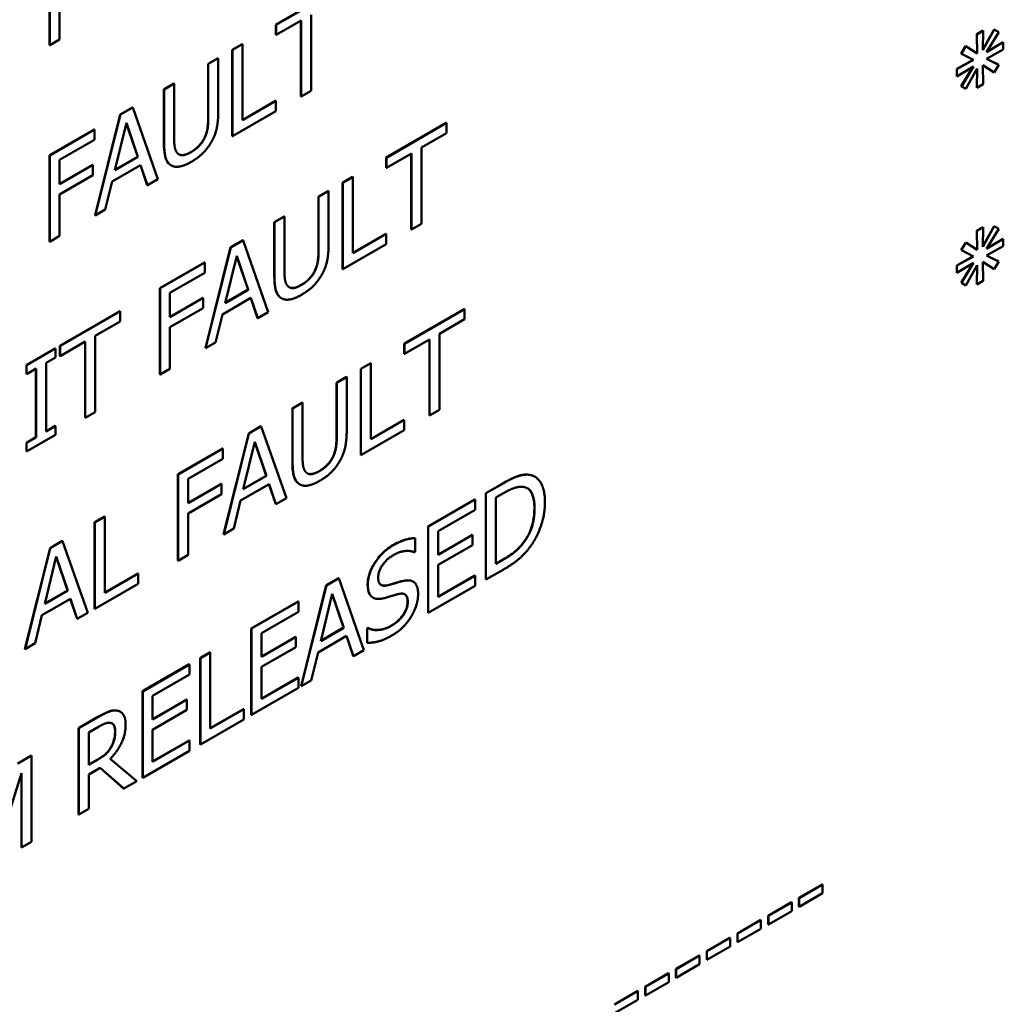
# Model space of a CAD drawing. Header units: millimetres. Extents: x 30 to 861, y 28 to 600.
# Tile 20 of 23: x 756 to 781, y 394 to 420. Entities that reach past the tile are written whole.
import ezdxf

# ---------------------------------------------------------------- set-up
doc = ezdxf.new("R2010")
doc.units = ezdxf.units.MM
doc.header["$LTSCALE"] = 3
doc.layers.add('Visible (ISO)', color=7, linetype='Continuous', lineweight=50)
doc.layers.add('Visible Narrow (ISO)', color=7, linetype='Continuous', lineweight=35)

msp = doc.modelspace()

# ---------------------------------------------------------------- linework, layer by layer
at = {"layer": 'Visible (ISO)'}
for p, q in [((756.467, 419.461), (756.467, 421.727)), ((756.473, 421.724), (756.473, 419.458)), ((762.405, 419.996), (763.982, 420.907)), ((763.988, 420.904), (762.41, 419.993)), ((756.733, 419.608), (756.733, 420.699)), ((763.329, 418.258), (763.329, 420.256)), ((762.405, 419.728), (762.405, 419.996)), ((762.405, 419.996), (762.41, 419.993)), ((762.41, 419.725), (763.068, 420.105)), ((762.41, 419.993), (762.41, 419.725)), ((763.063, 418.11), (763.063, 420.102)), ((763.068, 420.105), (763.068, 418.107)), ((762.405, 419.728), (762.41, 419.725)), ((780.79, 419.745), (780.956, 419.84)), ((780.798, 419.245), (780.79, 419.745)), ((780.79, 419.745), (780.795, 419.742)), ((780.961, 419.837), (780.795, 419.742)), ((780.795, 419.742), (780.803, 419.241)), ((780.953, 419.34), (781.245, 419.868)), ((781.25, 419.865), (780.953, 419.327)), ((780.953, 419.327), (780.961, 419.837)), ((780.956, 419.84), (780.961, 419.837)), ((781.05, 419.271), (781.366, 419.798)), ((781.245, 419.868), (781.25, 419.865)), ((781.366, 419.798), (781.25, 419.865)), ((756.467, 419.461), (756.473, 419.458)), ((756.473, 419.458), (756.733, 419.608)), ((761.263, 419.337), (761.524, 419.488)), ((761.529, 419.484), (761.268, 419.334)), ((761.524, 419.488), (761.529, 419.484)), ((761.529, 417.487), (761.529, 419.484)), ((780.385, 419.237), (780.501, 419.438)), ((780.506, 419.435), (780.39, 419.234)), ((780.501, 419.438), (780.506, 419.435)), ((780.803, 419.241), (780.506, 419.435)), ((781.487, 419.533), (781.05, 419.271)), ((781.056, 419.281), (781.482, 419.536)), ((781.482, 419.536), (781.487, 419.533)), ((781.487, 419.342), (781.487, 419.533)), ((761.263, 417.071), (761.263, 419.337)), ((761.263, 419.337), (761.268, 419.334)), ((761.268, 419.334), (761.268, 417.068)), ((780.385, 419.237), (780.39, 419.234)), ((780.39, 419.234), (780.706, 419.073)), ((781.05, 419.099), (781.487, 419.342)), ((760.629, 418.971), (760.889, 419.121)), ((760.629, 417.549), (760.629, 418.971)), ((760.629, 418.971), (760.634, 418.968)), ((760.895, 419.118), (760.634, 418.968)), ((760.634, 418.968), (760.634, 417.546)), ((760.889, 419.121), (760.895, 419.118)), ((760.895, 417.704), (760.895, 419.118)), ((780.264, 418.833), (780.701, 419.076)), ((780.706, 419.073), (780.269, 418.83)), ((780.953, 418.931), (781.25, 418.737)), ((780.961, 418.431), (780.953, 418.931)), ((781.245, 418.74), (780.953, 418.93)), ((781.05, 419.099), (781.361, 418.941)), ((781.366, 418.938), (781.05, 419.099)), ((781.25, 418.737), (781.366, 418.938)), ((781.361, 418.941), (781.366, 418.938)), ((780.264, 418.642), (780.264, 418.833)), ((780.264, 418.833), (780.269, 418.83)), ((780.269, 418.639), (780.706, 418.901)), ((780.269, 418.83), (780.269, 418.639)), ((780.385, 418.378), (780.695, 418.894)), ((780.706, 418.901), (780.39, 418.375)), ((780.506, 418.308), (780.803, 418.845)), ((780.79, 418.338), (780.798, 418.835)), ((780.803, 418.845), (780.795, 418.335)), ((781.245, 418.74), (781.25, 418.737)), ((759.469, 418.301), (759.73, 418.452)), ((759.736, 418.449), (759.475, 418.298)), ((759.73, 418.452), (759.736, 418.449)), ((759.736, 417.035), (759.736, 418.449)), ((780.264, 418.642), (780.269, 418.639)), ((780.795, 418.335), (780.961, 418.431)), ((759.469, 416.888), (759.469, 418.301)), ((759.469, 418.301), (759.475, 418.298)), ((759.475, 418.298), (759.475, 416.885)), ((763.068, 418.107), (763.329, 418.258)), ((780.385, 418.378), (780.39, 418.375)), ((780.39, 418.375), (780.506, 418.308)), ((780.79, 418.338), (780.795, 418.335)), ((761.529, 417.493), (762.4, 417.996)), ((762.405, 417.993), (761.529, 417.487)), ((762.4, 417.996), (762.405, 417.993)), ((762.405, 417.725), (762.405, 417.993)), ((763.063, 418.11), (763.068, 418.107)), ((757.663, 414.993), (758.325, 417.64)), ((758.33, 417.637), (757.668, 414.99)), ((758.325, 417.64), (758.646, 417.826)), ((758.325, 417.64), (758.33, 417.637)), ((758.651, 417.823), (758.33, 417.637)), ((758.646, 417.826), (758.651, 417.823)), ((759.313, 415.939), (758.651, 417.823)), ((761.268, 417.068), (762.405, 417.725)), ((758.182, 416.177), (758.484, 417.418)), ((758.783, 416.53), (758.482, 417.411)), ((758.484, 417.418), (758.788, 416.526)), ((765.299, 416.508), (766.876, 417.419)), ((766.882, 417.416), (765.304, 416.505)), ((766.876, 417.419), (766.882, 417.416)), ((766.882, 417.148), (766.882, 417.416)), ((756.467, 416.568), (757.641, 417.246)), ((757.646, 417.243), (756.473, 416.565)), ((757.641, 417.246), (757.646, 417.243)), ((757.646, 416.974), (757.646, 417.243)), ((766.223, 416.768), (766.882, 417.148)), ((756.733, 416.448), (757.646, 416.974)), ((761.263, 417.071), (761.268, 417.068)), ((765.304, 416.237), (765.963, 416.617)), ((765.957, 414.623), (765.957, 416.614)), ((765.963, 416.617), (765.963, 414.62)), ((766.223, 414.77), (766.223, 416.768)), ((756.467, 414.302), (756.467, 416.568)), ((756.467, 416.568), (756.473, 416.565)), ((756.473, 416.565), (756.473, 414.299)), ((756.733, 415.809), (756.733, 416.448)), ((758.788, 416.526), (758.182, 416.177)), ((758.184, 416.184), (758.783, 416.53)), ((758.783, 416.53), (758.788, 416.526)), ((765.299, 416.24), (765.299, 416.508)), ((765.299, 416.508), (765.304, 416.505)), ((765.304, 416.505), (765.304, 416.237)), ((756.733, 415.815), (757.603, 416.317)), ((757.608, 416.313), (756.733, 415.809)), ((757.603, 416.317), (757.608, 416.313)), ((757.608, 416.045), (757.608, 416.313)), ((758.11, 415.878), (758.859, 416.311)), ((759.032, 415.783), (758.856, 416.309)), ((758.859, 416.311), (759.038, 415.78)), ((759.654, 416.307), (759.659, 416.304)), ((765.299, 416.24), (765.304, 416.237)), ((756.733, 415.54), (757.608, 416.045)), ((757.932, 415.142), (758.11, 415.878)), ((759.038, 415.78), (759.313, 415.939)), ((764.157, 415.849), (764.418, 416)), ((764.157, 413.583), (764.157, 415.849)), ((764.157, 415.849), (764.163, 415.846)), ((764.423, 415.997), (764.163, 415.846)), ((764.163, 415.846), (764.163, 413.58)), ((764.418, 416), (764.423, 415.997)), ((764.423, 413.999), (764.423, 415.997)), ((759.032, 415.783), (759.038, 415.78)), ((763.523, 415.483), (763.784, 415.633)), ((763.789, 415.63), (763.528, 415.48)), ((763.784, 415.633), (763.789, 415.63)), ((763.789, 414.217), (763.789, 415.63)), ((756.733, 414.45), (756.733, 415.54)), ((763.523, 414.062), (763.523, 415.483)), ((763.523, 415.483), (763.528, 415.48)), ((763.528, 415.48), (763.528, 414.059)), ((757.668, 414.99), (757.932, 415.142)), ((757.663, 414.993), (757.668, 414.99)), ((762.364, 414.814), (762.624, 414.964)), ((762.364, 413.4), (762.364, 414.814)), ((762.364, 414.814), (762.369, 414.811)), ((762.63, 414.961), (762.369, 414.811)), ((762.369, 414.811), (762.369, 413.397)), ((762.624, 414.964), (762.63, 414.961)), ((762.63, 413.547), (762.63, 414.961)), ((765.957, 414.623), (765.963, 414.62)), ((765.963, 414.62), (766.223, 414.77)), ((780.79, 414.586), (780.956, 414.681)), ((780.798, 414.086), (780.79, 414.586)), ((780.79, 414.586), (780.795, 414.583)), ((780.961, 414.678), (780.795, 414.583)), ((780.795, 414.583), (780.803, 414.083)), ((780.953, 414.182), (781.245, 414.709)), ((781.25, 414.706), (780.953, 414.169)), ((780.953, 414.169), (780.961, 414.678)), ((780.956, 414.681), (780.961, 414.678)), ((781.05, 414.113), (781.366, 414.639)), ((781.245, 414.709), (781.25, 414.706)), ((781.366, 414.639), (781.25, 414.706)), ((756.467, 414.302), (756.473, 414.299)), ((756.473, 414.299), (756.733, 414.45)), ((761.219, 414.153), (761.54, 414.338)), ((761.545, 414.335), (761.224, 414.15)), ((761.54, 414.338), (761.545, 414.335)), ((762.207, 412.451), (761.545, 414.335)), ((764.423, 414.005), (765.294, 414.508)), ((765.299, 414.505), (764.423, 413.999)), ((765.294, 414.508), (765.299, 414.505)), ((765.299, 414.237), (765.299, 414.505)), ((780.385, 414.078), (780.501, 414.279)), ((780.506, 414.276), (780.39, 414.075)), ((780.501, 414.279), (780.506, 414.276)), ((780.803, 414.083), (780.506, 414.276)), ((781.487, 414.374), (781.05, 414.113)), ((781.056, 414.123), (781.482, 414.378)), ((781.482, 414.378), (781.487, 414.374)), ((781.487, 414.184), (781.487, 414.374)), ((760.557, 411.505), (761.219, 414.153)), ((761.224, 414.15), (760.562, 411.502)), ((761.219, 414.153), (761.224, 414.15)), ((764.163, 413.58), (765.299, 414.237)), ((780.385, 414.078), (780.39, 414.075)), ((780.39, 414.075), (780.706, 413.915)), ((781.05, 413.94), (781.487, 414.184)), ((759.361, 413.08), (760.535, 413.758)), ((760.54, 413.755), (759.367, 413.077)), ((760.535, 413.758), (760.54, 413.755)), ((760.54, 413.487), (760.54, 413.755)), ((761.076, 412.689), (761.378, 413.93)), ((761.677, 413.042), (761.376, 413.923)), ((761.378, 413.93), (761.682, 413.039)), ((780.264, 413.674), (780.701, 413.917)), ((780.706, 413.915), (780.269, 413.671)), ((780.269, 413.48), (780.706, 413.742)), ((780.706, 413.742), (780.39, 413.216)), ((781.245, 413.582), (780.953, 413.772)), ((780.953, 413.772), (781.25, 413.579)), ((780.961, 413.272), (780.953, 413.772)), ((781.05, 413.94), (781.361, 413.783)), ((781.366, 413.78), (781.05, 413.94)), ((781.25, 413.579), (781.366, 413.78)), ((781.361, 413.783), (781.366, 413.78)), ((759.627, 412.96), (760.54, 413.487)), ((764.157, 413.583), (764.163, 413.58)), ((780.264, 413.483), (780.264, 413.674)), ((780.264, 413.674), (780.269, 413.671)), ((780.264, 413.483), (780.269, 413.48)), ((780.269, 413.671), (780.269, 413.48)), ((780.385, 413.219), (780.695, 413.735)), ((780.506, 413.149), (780.803, 413.686)), ((780.79, 413.179), (780.798, 413.676)), ((780.803, 413.686), (780.795, 413.176)), ((781.245, 413.582), (781.25, 413.579)), ((780.795, 413.176), (780.961, 413.272)), ((759.361, 410.815), (759.361, 413.08)), ((759.361, 413.08), (759.367, 413.077)), ((759.367, 413.077), (759.367, 410.811)), ((761.682, 413.039), (761.076, 412.689)), ((761.078, 412.696), (761.677, 413.042)), ((761.677, 413.042), (761.682, 413.039)), ((780.385, 413.219), (780.39, 413.216)), ((780.39, 413.216), (780.506, 413.149)), ((780.79, 413.179), (780.795, 413.176)), ((759.627, 412.321), (759.627, 412.96)), ((759.627, 412.327), (760.497, 412.829)), ((760.502, 412.826), (759.627, 412.321)), ((760.497, 412.829), (760.502, 412.826)), ((760.502, 412.558), (760.502, 412.826)), ((761.005, 412.391), (761.753, 412.823)), ((761.926, 412.295), (761.75, 412.821)), ((761.753, 412.823), (761.932, 412.292)), ((762.548, 412.82), (762.553, 412.817)), ((756.742, 411.568), (758.32, 412.479)), ((758.325, 412.476), (756.748, 411.565)), ((758.32, 412.479), (758.325, 412.476)), ((758.325, 412.208), (758.325, 412.476)), ((759.627, 412.053), (760.502, 412.558)), ((761.932, 412.292), (762.207, 412.451)), ((765.774, 411.624), (767.352, 412.535)), ((767.357, 412.532), (765.78, 411.621)), ((767.352, 412.535), (767.357, 412.532)), ((767.357, 412.264), (767.357, 412.532)), ((757.667, 411.828), (758.325, 412.208)), ((760.826, 411.654), (761.005, 412.391)), ((761.926, 412.295), (761.932, 412.292)), ((766.699, 411.884), (767.357, 412.264)), ((759.627, 410.962), (759.627, 412.053)), ((756.748, 411.297), (757.406, 411.677)), ((757.401, 409.683), (757.401, 411.674)), ((757.406, 411.677), (757.406, 409.68)), ((757.667, 409.83), (757.667, 411.828)), ((765.78, 411.353), (766.438, 411.733)), ((766.433, 409.739), (766.433, 411.73)), ((766.438, 411.733), (766.438, 409.735)), ((766.699, 409.886), (766.699, 411.884)), ((755.86, 411.059), (756.62, 411.498)), ((756.625, 411.495), (755.865, 411.056)), ((756.62, 411.498), (756.625, 411.495)), ((756.625, 411.263), (756.625, 411.495)), ((756.742, 411.3), (756.742, 411.568)), ((756.742, 411.568), (756.748, 411.565)), ((756.748, 411.565), (756.748, 411.297)), ((760.557, 411.505), (760.562, 411.502)), ((760.562, 411.502), (760.826, 411.654)), ((765.774, 411.356), (765.774, 411.624)), ((765.774, 411.624), (765.78, 411.621)), ((765.78, 411.621), (765.78, 411.353)), ((756.376, 411.119), (756.625, 411.263)), ((756.742, 411.3), (756.748, 411.297)), ((765.774, 411.356), (765.78, 411.353)), ((755.86, 410.827), (755.86, 411.059)), ((755.86, 411.059), (755.865, 411.056)), ((755.865, 411.056), (755.865, 410.824)), ((755.865, 410.824), (756.115, 410.968)), ((756.11, 409.168), (756.11, 410.965)), ((756.115, 410.968), (756.115, 409.165)), ((756.376, 409.316), (756.376, 411.119)), ((759.367, 410.811), (759.627, 410.962)), ((764.633, 410.965), (764.893, 411.116)), ((764.633, 408.699), (764.633, 410.965)), ((764.633, 410.965), (764.638, 410.962)), ((764.899, 411.113), (764.638, 410.962)), ((764.638, 410.962), (764.638, 408.696)), ((764.893, 411.116), (764.899, 411.113)), ((764.899, 409.115), (764.899, 411.113)), ((755.86, 410.827), (755.865, 410.824)), ((759.361, 410.815), (759.367, 410.811)), ((763.998, 410.599), (764.259, 410.749)), ((764.264, 410.746), (764.003, 410.596)), ((764.259, 410.749), (764.264, 410.746)), ((764.264, 409.332), (764.264, 410.746)), ((763.998, 409.178), (763.998, 410.599)), ((763.998, 410.599), (764.003, 410.596)), ((764.003, 410.596), (764.003, 409.175)), ((762.839, 409.929), (763.1, 410.08)), ((762.839, 408.516), (762.839, 409.929)), ((762.839, 409.929), (762.844, 409.926)), ((763.105, 410.077), (762.844, 409.926)), ((762.844, 409.926), (762.844, 408.513)), ((763.1, 410.08), (763.105, 410.077)), ((763.105, 408.663), (763.105, 410.077)), ((766.438, 409.735), (766.699, 409.886)), ((757.401, 409.683), (757.406, 409.68)), ((757.406, 409.68), (757.667, 409.83)), ((764.899, 409.121), (765.77, 409.624)), ((765.775, 409.621), (764.899, 409.115)), ((765.77, 409.624), (765.775, 409.621)), ((765.775, 409.353), (765.775, 409.621)), ((766.433, 409.739), (766.438, 409.735)), ((756.376, 409.322), (756.62, 409.463)), ((756.625, 409.46), (756.376, 409.316)), ((756.62, 409.463), (756.625, 409.46)), ((756.625, 409.229), (756.625, 409.46)), ((761.694, 409.268), (762.015, 409.454)), ((762.021, 409.451), (761.699, 409.265)), ((762.015, 409.454), (762.021, 409.451)), ((762.682, 407.567), (762.021, 409.451)), ((764.638, 408.696), (765.775, 409.353)), ((755.86, 409.024), (756.11, 409.168)), ((755.865, 408.79), (756.625, 409.229)), ((756.115, 409.165), (755.865, 409.021)), ((756.11, 409.168), (756.115, 409.165)), ((761.033, 406.621), (761.694, 409.268)), ((761.699, 409.265), (761.038, 406.618)), ((761.694, 409.268), (761.699, 409.265)), ((755.86, 408.793), (755.86, 409.024)), ((755.86, 409.024), (755.865, 409.021)), ((755.865, 409.021), (755.865, 408.79)), ((759.837, 408.196), (761.01, 408.874)), ((761.016, 408.871), (759.842, 408.193)), ((761.01, 408.874), (761.016, 408.871)), ((761.016, 408.603), (761.016, 408.871)), ((761.552, 407.805), (761.854, 409.046)), ((762.152, 408.158), (761.852, 409.039)), ((761.854, 409.046), (762.157, 408.155)), ((755.86, 408.793), (755.865, 408.79)), ((760.103, 408.076), (761.016, 408.603)), ((764.633, 408.699), (764.638, 408.696)), ((759.837, 405.93), (759.837, 408.196)), ((759.837, 408.196), (759.842, 408.193)), ((759.842, 408.193), (759.842, 405.927)), ((760.103, 407.437), (760.103, 408.076)), ((762.157, 408.155), (761.552, 407.805)), ((761.553, 407.812), (762.152, 408.158)), ((762.152, 408.158), (762.157, 408.155)), ((769.193, 408.135), (769.198, 408.132)), ((760.103, 407.443), (760.972, 407.945)), ((760.977, 407.942), (760.103, 407.437)), ((760.972, 407.945), (760.977, 407.942)), ((760.977, 407.673), (760.977, 407.942)), ((761.48, 407.506), (762.229, 407.939)), ((762.402, 407.411), (762.225, 407.937)), ((762.229, 407.939), (762.407, 407.408)), ((763.023, 407.935), (763.029, 407.932)), ((767.911, 407.699), (768.358, 407.957)), ((768.364, 407.954), (767.917, 407.696)), ((760.103, 407.169), (760.977, 407.673)), ((762.407, 407.408), (762.682, 407.567)), ((767.911, 405.434), (767.911, 407.699)), ((767.911, 407.699), (767.917, 407.696)), ((767.917, 407.696), (767.917, 405.431)), ((768.178, 407.586), (768.376, 407.701)), ((768.178, 405.842), (768.178, 407.586)), ((761.302, 406.77), (761.48, 407.506)), ((762.402, 407.411), (762.407, 407.408)), ((766.398, 406.825), (767.625, 407.534)), ((767.631, 407.531), (766.403, 406.822)), ((767.625, 407.534), (767.631, 407.531)), ((767.631, 407.263), (767.631, 407.531)), ((757.652, 406.935), (757.913, 407.085)), ((757.918, 407.082), (757.657, 406.932)), ((757.913, 407.085), (757.918, 407.082)), ((757.918, 405.085), (757.918, 407.082)), ((760.103, 406.078), (760.103, 407.169)), ((766.664, 406.705), (767.631, 407.263)), ((757.652, 404.669), (757.652, 406.935)), ((757.652, 406.935), (757.657, 406.932)), ((757.657, 406.932), (757.657, 404.666)), ((761.038, 406.618), (761.302, 406.77)), ((766.398, 404.56), (766.398, 406.825)), ((766.398, 406.825), (766.403, 406.822)), ((766.403, 406.822), (766.403, 404.557)), ((761.033, 406.621), (761.038, 406.618)), ((766.056, 406.522), (766.061, 406.519)), ((766.061, 406.159), (766.061, 406.519)), ((766.664, 406.084), (766.664, 406.705)), ((766.664, 406.09), (767.56, 406.608)), ((767.565, 406.605), (766.664, 406.084)), ((767.56, 406.608), (767.565, 406.605)), ((767.565, 406.337), (767.565, 406.605)), ((755.822, 403.612), (756.483, 406.26)), ((756.489, 406.257), (755.827, 403.609)), ((756.483, 406.26), (756.804, 406.445)), ((756.483, 406.26), (756.489, 406.257)), ((756.81, 406.442), (756.489, 406.257)), ((756.804, 406.445), (756.81, 406.442)), ((757.471, 404.559), (756.81, 406.442)), ((766.664, 405.816), (767.565, 406.337)), ((768.913, 406.423), (768.919, 406.42)), ((756.341, 404.796), (756.643, 406.038)), ((756.941, 405.149), (756.641, 406.03)), ((756.643, 406.038), (756.946, 405.146)), ((759.842, 405.927), (760.103, 406.078)), ((766.042, 406.148), (766.061, 406.159)), ((759.837, 405.93), (759.842, 405.927)), ((766.664, 404.975), (766.664, 405.816)), ((768.178, 405.848), (768.371, 405.96)), ((768.376, 405.957), (768.178, 405.842)), ((757.918, 405.091), (758.789, 405.593)), ((758.794, 405.59), (757.918, 405.085)), ((758.789, 405.593), (758.794, 405.59)), ((758.794, 405.322), (758.794, 405.59)), ((763.726, 405.283), (764.047, 405.469)), ((764.047, 405.469), (764.053, 405.466)), ((766.664, 404.981), (767.625, 405.537)), ((767.631, 405.533), (766.664, 404.975)), ((767.625, 405.537), (767.631, 405.533)), ((767.631, 405.265), (767.631, 405.533)), ((767.917, 405.431), (768.368, 405.691)), ((757.657, 404.666), (758.794, 405.322)), ((763.065, 402.635), (763.726, 405.283)), ((763.732, 405.28), (763.07, 402.632)), ((763.726, 405.283), (763.732, 405.28)), ((764.053, 405.466), (763.732, 405.28)), ((764.714, 403.582), (764.053, 405.466)), ((766.001, 405.382), (766.006, 405.379)), ((766.403, 404.557), (767.631, 405.265)), ((767.911, 405.434), (767.917, 405.431)), ((756.946, 405.146), (756.341, 404.796)), ((756.342, 404.803), (756.941, 405.149)), ((756.941, 405.149), (756.946, 405.146)), ((763.584, 403.819), (763.886, 405.061)), ((764.184, 404.172), (763.884, 405.053)), ((763.886, 405.061), (764.19, 404.169)), ((764.949, 404.961), (764.954, 404.958)), ((756.269, 404.498), (757.018, 404.93)), ((757.191, 404.403), (757.014, 404.928)), ((757.018, 404.93), (757.196, 404.4)), ((761.762, 404.149), (762.99, 404.858)), ((762.995, 404.855), (761.768, 404.146)), ((762.99, 404.858), (762.995, 404.855)), ((762.995, 404.587), (762.995, 404.855)), ((756.091, 403.762), (756.269, 404.498)), ((757.196, 404.4), (757.471, 404.559)), ((757.652, 404.669), (757.657, 404.666)), ((762.029, 404.029), (762.995, 404.587)), ((766.398, 404.56), (766.403, 404.557)), ((757.191, 404.403), (757.196, 404.4)), ((761.762, 401.884), (761.762, 404.149)), ((761.762, 404.149), (761.768, 404.146)), ((761.768, 404.146), (761.768, 401.88)), ((762.029, 403.408), (762.029, 404.029)), ((762.029, 403.414), (762.925, 403.932)), ((762.93, 403.929), (762.029, 403.408)), ((762.925, 403.932), (762.93, 403.929)), ((762.93, 403.661), (762.93, 403.929)), ((763.512, 403.521), (764.261, 403.953)), ((764.19, 404.169), (763.584, 403.819)), ((763.585, 403.827), (764.184, 404.172)), ((764.184, 404.172), (764.19, 404.169)), ((764.434, 403.426), (764.258, 403.951)), ((764.261, 403.953), (764.439, 403.423)), ((764.798, 404.15), (764.817, 404.161)), ((764.798, 403.772), (764.798, 404.15)), ((764.798, 404.15), (764.803, 404.147)), ((764.822, 404.158), (764.803, 404.147)), ((764.803, 404.147), (764.803, 403.769)), ((764.817, 404.161), (764.822, 404.158)), ((755.827, 403.609), (756.091, 403.762)), ((762.029, 403.14), (762.93, 403.661)), ((764.798, 403.772), (764.803, 403.769)), ((755.822, 403.612), (755.827, 403.609)), ((760.42, 403.374), (760.681, 403.525)), ((760.686, 403.522), (760.426, 403.371)), ((760.681, 403.525), (760.686, 403.522)), ((760.686, 401.524), (760.686, 403.522)), ((763.334, 402.785), (763.512, 403.521)), ((764.434, 403.426), (764.439, 403.423)), ((764.439, 403.423), (764.714, 403.582)), ((758.907, 402.5), (760.134, 403.209)), ((760.139, 403.206), (758.912, 402.497)), ((760.134, 403.209), (760.139, 403.206)), ((760.139, 402.938), (760.139, 403.206)), ((760.42, 401.109), (760.42, 403.374)), ((760.42, 403.374), (760.426, 403.371)), ((760.426, 403.371), (760.426, 401.106)), ((759.173, 402.38), (760.139, 402.938)), ((762.029, 402.299), (762.029, 403.14)), ((762.029, 402.305), (762.99, 402.86)), ((762.995, 402.857), (762.029, 402.299)), ((762.99, 402.86), (762.995, 402.857)), ((762.995, 402.589), (762.995, 402.857)), ((763.065, 402.635), (763.07, 402.632)), ((763.07, 402.632), (763.334, 402.785)), ((758.907, 400.235), (758.907, 402.5)), ((758.907, 402.5), (758.912, 402.497)), ((758.912, 402.497), (758.912, 400.232)), ((759.173, 401.759), (759.173, 402.38)), ((761.768, 401.88), (762.995, 402.589)), ((759.173, 401.765), (760.069, 402.283)), ((760.074, 402.28), (759.173, 401.759)), ((760.069, 402.283), (760.074, 402.28)), ((760.074, 402.012), (760.074, 402.28)), ((758.321, 401.965), (758.327, 401.962)), ((759.173, 401.491), (760.074, 402.012)), ((760.686, 401.53), (761.557, 402.033)), ((761.563, 402.03), (760.686, 401.524)), ((761.557, 402.033), (761.563, 402.03)), ((761.563, 401.762), (761.563, 402.03)), ((761.762, 401.884), (761.768, 401.88)), ((757.232, 401.534), (757.738, 401.826)), ((757.743, 401.823), (757.237, 401.531)), ((760.426, 401.106), (761.563, 401.762)), ((757.232, 399.268), (757.232, 401.534)), ((757.232, 401.534), (757.237, 401.531)), ((757.237, 401.531), (757.237, 399.265)), ((757.498, 401.421), (757.757, 401.57)), ((757.498, 400.569), (757.498, 401.421)), ((759.173, 400.65), (759.173, 401.491)), ((759.173, 400.656), (760.134, 401.212)), ((760.139, 401.208), (759.173, 400.65)), ((760.134, 401.212), (760.139, 401.208)), ((760.139, 400.94), (760.139, 401.208)), ((760.42, 401.109), (760.426, 401.106)), ((755.629, 400.608), (755.992, 400.818)), ((755.992, 400.818), (755.997, 400.815)), ((758.077, 401.026), (758.082, 401.023)), ((758.912, 400.232), (760.139, 400.94)), ((755.997, 400.815), (755.635, 400.605)), ((755.997, 398.549), (755.997, 400.815)), ((757.498, 400.575), (757.722, 400.704)), ((757.727, 400.701), (757.498, 400.569)), ((758.756, 400.142), (758.058, 400.725)), ((755.224, 398.727), (755.736, 400.35)), ((755.731, 398.401), (755.731, 400.333)), ((755.736, 400.35), (755.736, 398.398)), ((757.498, 400.317), (757.797, 400.49)), ((757.498, 399.415), (757.498, 400.317)), ((758.412, 399.949), (757.796, 400.489)), ((757.797, 400.49), (758.417, 399.946)), ((758.417, 399.946), (758.756, 400.142)), ((758.907, 400.235), (758.912, 400.232)), ((758.412, 399.949), (758.417, 399.946)), ((757.232, 399.268), (757.237, 399.265)), ((757.237, 399.265), (757.498, 399.415)), ((755.736, 398.398), (755.997, 398.549)), ((755.731, 398.401), (755.736, 398.398)), ((776.127, 397.076), (776.739, 397.429)), ((776.744, 397.426), (776.133, 397.073)), ((776.133, 396.846), (776.744, 397.199)), ((776.739, 397.429), (776.744, 397.426)), ((776.744, 397.199), (776.744, 397.426)), ((775.32, 396.61), (775.932, 396.963)), ((775.937, 396.96), (775.326, 396.607)), ((775.932, 396.963), (775.937, 396.96)), ((775.937, 396.733), (775.937, 396.96)), ((776.127, 396.849), (776.127, 397.076)), ((776.127, 397.076), (776.133, 397.073)), ((776.133, 397.073), (776.133, 396.846)), ((775.326, 396.38), (775.937, 396.733)), ((776.127, 396.849), (776.133, 396.846)), ((774.513, 396.144), (775.125, 396.497)), ((775.13, 396.494), (774.519, 396.141)), ((775.125, 396.497), (775.13, 396.494)), ((775.13, 396.267), (775.13, 396.494)), ((775.32, 396.383), (775.32, 396.61)), ((775.32, 396.61), (775.326, 396.607)), ((775.326, 396.607), (775.326, 396.38)), ((774.519, 395.914), (775.13, 396.267)), ((775.32, 396.383), (775.326, 396.38)), ((773.707, 395.678), (774.318, 396.031)), ((774.324, 396.028), (773.712, 395.675)), ((774.318, 396.031), (774.324, 396.028)), ((774.324, 395.801), (774.324, 396.028)), ((774.513, 395.917), (774.513, 396.144)), ((774.513, 396.144), (774.519, 396.141)), ((774.513, 395.917), (774.519, 395.914)), ((774.519, 396.141), (774.519, 395.914)), ((773.707, 395.451), (773.707, 395.678)), ((773.707, 395.678), (773.712, 395.675)), ((773.712, 395.448), (774.324, 395.801)), ((773.712, 395.675), (773.712, 395.448)), ((772.9, 395.212), (773.511, 395.565)), ((773.517, 395.562), (772.905, 395.209)), ((773.511, 395.565), (773.517, 395.562)), ((773.517, 395.335), (773.517, 395.562)), ((773.707, 395.451), (773.712, 395.448)), ((772.9, 394.985), (772.9, 395.212)), ((772.9, 395.212), (772.905, 395.209)), ((772.905, 394.982), (773.517, 395.335)), ((772.905, 395.209), (772.905, 394.982)), ((772.093, 394.746), (772.704, 395.099)), ((772.71, 395.096), (772.098, 394.743)), ((772.704, 395.099), (772.71, 395.096)), ((772.71, 394.869), (772.71, 395.096)), ((772.9, 394.985), (772.905, 394.982)), ((771.286, 394.28), (771.898, 394.634)), ((771.903, 394.63), (771.291, 394.277)), ((771.898, 394.634), (771.903, 394.63)), ((771.903, 394.404), (771.903, 394.63)), ((772.093, 394.519), (772.093, 394.746)), ((772.093, 394.746), (772.098, 394.743)), ((772.098, 394.516), (772.71, 394.869)), ((772.098, 394.743), (772.098, 394.516)), ((771.291, 394.05), (771.903, 394.404)), ((772.093, 394.519), (772.098, 394.516))]:
    msp.add_line(p, q, dxfattribs=at)
for points, degree in [([(760.707, 416.906), (760.812, 417.082), (760.895, 417.467), (760.895, 417.704)], 2), ([(760.634, 417.546), (760.634, 417.394), (760.599, 417.163), (760.55, 417.048)], 2), ([(759.475, 416.885), (759.475, 416.642), (759.559, 416.36), (759.662, 416.302)], 2), ([(759.82, 416.627), (759.771, 416.684), (759.736, 416.877), (759.736, 417.035)], 2), ([(760.55, 417.048), (760.497, 416.926), (760.306, 416.722), (760.184, 416.651)], 2), ([(760.184, 416.394), (760.365, 416.499), (760.613, 416.745), (760.707, 416.906)], 2), ([(760.184, 416.651), (760.054, 416.576), (759.872, 416.565), (759.82, 416.627)], 2), ([(759.662, 416.302), (759.753, 416.25), (760.011, 416.294), (760.184, 416.394)], 2), ([(763.528, 414.059), (763.528, 413.906), (763.493, 413.675), (763.444, 413.56)], 2), ([(763.601, 413.418), (763.706, 413.594), (763.789, 413.98), (763.789, 414.217)], 2), ([(762.714, 413.139), (762.665, 413.197), (762.63, 413.389), (762.63, 413.547)], 2), ([(763.444, 413.56), (763.391, 413.438), (763.2, 413.234), (763.078, 413.164)], 2), ([(762.369, 413.397), (762.369, 413.154), (762.453, 412.873), (762.556, 412.815)], 2), ([(763.078, 412.907), (763.259, 413.011), (763.507, 413.257), (763.601, 413.418)], 2), ([(763.078, 413.164), (762.948, 413.088), (762.766, 413.077), (762.714, 413.139)], 2), ([(762.556, 412.815), (762.647, 412.762), (762.905, 412.806), (763.078, 412.907)], 2), ([(764.003, 409.175), (764.003, 409.022), (763.969, 408.791), (763.919, 408.676)], 2), ([(764.077, 408.534), (764.182, 408.71), (764.264, 409.096), (764.264, 409.332)], 2), ([(763.189, 408.255), (763.14, 408.312), (763.105, 408.505), (763.105, 408.663)], 2), ([(763.919, 408.676), (763.867, 408.554), (763.676, 408.35), (763.553, 408.279)], 2), ([(762.844, 408.513), (762.844, 408.27), (762.929, 407.988), (763.032, 407.931)], 2), ([(763.553, 408.022), (763.735, 408.127), (763.983, 408.373), (764.077, 408.534)], 2), ([(763.553, 408.279), (763.423, 408.204), (763.242, 408.193), (763.189, 408.255)], 2), ([(769.066, 408.18), (768.955, 408.2), (768.64, 408.114), (768.364, 407.954)], 2), ([(769.061, 408.183), (769.109, 408.174), (769.153, 408.158), (769.193, 408.135)], 3), ([(769.464, 407.455), (769.464, 407.785), (769.256, 408.144), (769.066, 408.18)], 2), ([(763.032, 407.931), (763.123, 407.878), (763.38, 407.922), (763.553, 408.022)], 2), ([(768.376, 407.701), (768.553, 407.803), (768.79, 407.875), (768.895, 407.864)], 2), ([(768.895, 407.864), (769.043, 407.845), (769.192, 407.562), (769.192, 407.302)], 2), ([(769.192, 407.302), (769.192, 407.037), (769.055, 406.606), (768.919, 406.42)], 2), ([(769.063, 406.274), (769.246, 406.519), (769.464, 407.145), (769.464, 407.455)], 2), ([(766.061, 406.519), (765.935, 406.518), (765.643, 406.424), (765.478, 406.328)], 2), ([(765.478, 406.328), (765.19, 406.162), (764.818, 405.575), (764.818, 405.299)], 2), ([(768.368, 405.691), (768.607, 405.829), (768.914, 406.08), (769.063, 406.274)], 2), ([(768.919, 406.42), (768.812, 406.272), (768.55, 406.057), (768.376, 405.957)], 2), ([(765.09, 405.488), (765.09, 405.647), (765.314, 405.973), (765.495, 406.078)], 2), ([(765.495, 406.078), (765.656, 406.171), (765.948, 406.193), (766.042, 406.148)], 2), ([(765.346, 405.283), (765.222, 405.25), (765.09, 405.344), (765.09, 405.488)], 2), ([(764.818, 405.299), (764.818, 405.167), (764.884, 405.004), (764.945, 404.963)], 2), ([(765.748, 405.396), (765.668, 405.377), (765.428, 405.305), (765.346, 405.283)], 2), ([(766.137, 405.05), (766.137, 405.261), (765.95, 405.441), (765.748, 405.396)], 2), ([(764.949, 404.961), (764.946, 404.963), (764.943, 404.964), (764.94, 404.966)], 3), ([(764.945, 404.963), (765.007, 404.924), (765.167, 404.923), (765.269, 404.95)], 2), ([(765.269, 404.95), (765.382, 404.983), (765.533, 405.029), (765.624, 405.052)], 2), ([(765.624, 405.052), (765.749, 405.083), (765.866, 404.981), (765.866, 404.845)], 2), ([(765.959, 404.466), (766.044, 404.604), (766.137, 404.916), (766.137, 405.05)], 2), ([(765.866, 404.845), (765.866, 404.674), (765.645, 404.339), (765.428, 404.214)], 2), ([(765.447, 403.964), (765.627, 404.068), (765.866, 404.312), (765.959, 404.466)], 2), ([(765.428, 404.214), (765.277, 404.127), (764.951, 404.093), (764.822, 404.158)], 2), ([(764.803, 403.769), (764.935, 403.772), (765.234, 403.841), (765.447, 403.964)], 2), ([(758.242, 401.992), (758.139, 402.009), (757.912, 401.92), (757.743, 401.823)], 2), ([(758.237, 401.995), (758.268, 401.989), (758.296, 401.98), (758.321, 401.965)], 3), ([(758.465, 401.624), (758.465, 401.802), (758.346, 401.974), (758.242, 401.992)], 2), ([(757.757, 401.57), (757.866, 401.633), (758.013, 401.683), (758.069, 401.673)], 2), ([(758.058, 400.725), (758.246, 400.914), (758.465, 401.376), (758.465, 401.624)], 2), ([(758.069, 401.673), (758.133, 401.66), (758.193, 401.543), (758.193, 401.443)], 2), ([(758.193, 401.443), (758.193, 401.326), (758.139, 401.118), (758.082, 401.023)], 2), ([(758.082, 401.023), (758.02, 400.916), (757.84, 400.766), (757.727, 400.701)], 2)]:
    msp.add_open_spline(points, degree=degree, dxfattribs=at)
for points, knots in [([(760.544, 417.051), (760.577, 417.127), (760.599, 417.202), (760.617, 417.318), (760.629, 417.405), (760.629, 417.549)], [0, 0, 0, 0, 0.03353021, 0.03353021, 0.05285023, 0.05285023, 0.05285023, 0.05285023]), ([(759.654, 416.307), (759.602, 416.337), (759.561, 416.384), (759.509, 416.5), (759.469, 416.616), (759.469, 416.888)], [0.0008481, 0.0008481, 0.0008481, 0.0008481, 0.04267725, 0.04267725, 0.07830293, 0.07830293, 0.07830293, 0.07830293]), ([(760.179, 416.654), (760.252, 416.697), (760.326, 416.752), (760.415, 416.847), (760.448, 416.883), (760.505, 416.97), (760.527, 417.01), (760.544, 417.051)], [0, 0, 0, 0, 0.04166888, 0.04166888, 0.0548411, 0.0548411, 0.06500205, 0.06500205, 0.06500205, 0.06500205]), ([(759.859, 416.593), (759.873, 416.586), (759.888, 416.58), (759.95, 416.568), (759.996, 416.577), (760.079, 416.602), (760.129, 416.626), (760.179, 416.654)], [0.01329507, 0.01329507, 0.01329507, 0.01329507, 0.02455758, 0.02455758, 0.0554673, 0.0554673, 0.09854487, 0.09854487, 0.09854487, 0.09854487]), ([(763.438, 413.563), (763.471, 413.639), (763.493, 413.714), (763.511, 413.831), (763.523, 413.917), (763.523, 414.062)], [0, 0, 0, 0, 0.03353021, 0.03353021, 0.05285023, 0.05285023, 0.05285023, 0.05285023]), ([(763.073, 413.167), (763.146, 413.209), (763.22, 413.264), (763.309, 413.359), (763.342, 413.396), (763.399, 413.482), (763.421, 413.522), (763.438, 413.563)], [0, 0, 0, 0, 0.04166888, 0.04166888, 0.0548411, 0.0548411, 0.06500205, 0.06500205, 0.06500205, 0.06500205]), ([(762.548, 412.82), (762.496, 412.85), (762.456, 412.896), (762.403, 413.012), (762.364, 413.128), (762.364, 413.4)], [0.0008481, 0.0008481, 0.0008481, 0.0008481, 0.04267725, 0.04267725, 0.07830293, 0.07830293, 0.07830293, 0.07830293]), ([(762.753, 413.105), (762.767, 413.098), (762.782, 413.092), (762.844, 413.08), (762.891, 413.089), (762.973, 413.114), (763.023, 413.138), (763.073, 413.167)], [0.01329507, 0.01329507, 0.01329507, 0.01329507, 0.02455758, 0.02455758, 0.0554673, 0.0554673, 0.09854487, 0.09854487, 0.09854487, 0.09854487]), ([(763.914, 408.679), (763.947, 408.755), (763.968, 408.83), (763.987, 408.946), (763.998, 409.033), (763.998, 409.178)], [0, 0, 0, 0, 0.03353021, 0.03353021, 0.05285023, 0.05285023, 0.05285023, 0.05285023]), ([(763.548, 408.282), (763.622, 408.325), (763.695, 408.38), (763.785, 408.475), (763.817, 408.511), (763.875, 408.598), (763.896, 408.638), (763.914, 408.679)], [0, 0, 0, 0, 0.04166888, 0.04166888, 0.0548411, 0.0548411, 0.06500205, 0.06500205, 0.06500205, 0.06500205]), ([(763.023, 407.935), (762.971, 407.966), (762.931, 408.012), (762.878, 408.128), (762.839, 408.244), (762.839, 408.516)], [0.0008481, 0.0008481, 0.0008481, 0.0008481, 0.04267725, 0.04267725, 0.07830293, 0.07830293, 0.07830293, 0.07830293]), ([(763.228, 408.221), (763.242, 408.214), (763.257, 408.208), (763.319, 408.196), (763.366, 408.205), (763.448, 408.23), (763.499, 408.254), (763.548, 408.282)], [0.01329507, 0.01329507, 0.01329507, 0.01329507, 0.02455758, 0.02455758, 0.0554673, 0.0554673, 0.09854487, 0.09854487, 0.09854487, 0.09854487]), ([(768.358, 407.957), (768.622, 408.11), (768.743, 408.147), (768.887, 408.186), (768.98, 408.198), (769.061, 408.183)], [0, 0, 0, 0, 0.149409, 0.149409, 0.4317082, 0.4317082, 0.4317082, 0.4317082]), ([(769.187, 407.305), (769.187, 407.443), (769.171, 407.577), (769.102, 407.733), (769.07, 407.777), (769.02, 407.818), (769.01, 407.824), (768.999, 407.831)], [0, 0, 0, 0, 0.0679609, 0.0679609, 0.1036443, 0.1036443, 0.1121237, 0.1121237, 0.1121237, 0.1121237]), ([(768.913, 406.423), (768.977, 406.509), (769.03, 406.601), (769.12, 406.811), (769.144, 406.91), (769.179, 407.094), (769.187, 407.203), (769.187, 407.305)], [0, 0, 0, 0, 0.0433322, 0.0433322, 0.0925446, 0.0925446, 0.1674232, 0.1674232, 0.1674232, 0.1674232]), ([(765.472, 406.332), (765.617, 406.415), (765.721, 406.454), (765.878, 406.504), (765.969, 406.521), (766.056, 406.522)], [0, 0, 0, 0, 0.0816203, 0.0816203, 0.2041043, 0.2041043, 0.2041043, 0.2041043]), ([(764.812, 405.302), (764.812, 405.383), (764.824, 405.467), (764.876, 405.64), (764.912, 405.722), (764.997, 405.873), (765.059, 405.972), (765.199, 406.126), (765.25, 406.173), (765.358, 406.26), (765.415, 406.298), (765.472, 406.332)], [0, 0, 0, 0, 0.0392685, 0.0392685, 0.0759138, 0.0759138, 0.1087655, 0.1087655, 0.1260824, 0.1260824, 0.1448011, 0.1448011, 0.1448011, 0.1448011]), ([(768.371, 405.96), (768.471, 406.018), (768.577, 406.087), (768.698, 406.186), (768.745, 406.225), (768.84, 406.328), (768.878, 406.374), (768.913, 406.423)], [0, 0, 0, 0, 0.05672934, 0.05672934, 0.06948856, 0.06948856, 0.07855865, 0.07855865, 0.07855865, 0.07855865]), ([(764.94, 404.966), (764.899, 404.994), (764.868, 405.035), (764.834, 405.118), (764.812, 405.181), (764.812, 405.302)], [0, 0, 0, 0, 0.03402835, 0.03402835, 0.05417389, 0.05417389, 0.05417389, 0.05417389]), ([(765.164, 405.292), (765.186, 405.28), (765.21, 405.274), (765.27, 405.271), (765.305, 405.276), (765.34, 405.286)], [0.04936883, 0.04936883, 0.04936883, 0.04936883, 0.07706089, 0.07706089, 0.11070439, 0.11070439, 0.11070439, 0.11070439]), ([(765.34, 405.286), (765.423, 405.308), (765.521, 405.338), (765.606, 405.363), (765.68, 405.384), (765.743, 405.399)], [0, 0, 0, 0, 0.0486972, 0.0486972, 0.1921374, 0.1921374, 0.1921374, 0.1921374]), ([(765.743, 405.399), (765.819, 405.416), (765.896, 405.421), (765.972, 405.396), (765.986, 405.39), (766.001, 405.382)], [0, 0, 0, 0, 0.04548233, 0.04548233, 0.0546327, 0.0546327, 0.0546327, 0.0546327]), ([(765.86, 404.848), (765.86, 404.898), (765.854, 404.946), (765.823, 405.018), (765.803, 405.036), (765.787, 405.046)], [0, 0, 0, 0, 0.02467304, 0.02467304, 0.04772096, 0.04772096, 0.04772096, 0.04772096]), ([(765.423, 404.217), (765.496, 404.259), (765.574, 404.313), (765.699, 404.436), (765.736, 404.487), (765.791, 404.576), (765.815, 404.625), (765.841, 404.704), (765.848, 404.733), (765.858, 404.791), (765.86, 404.82), (765.86, 404.848)], [0, 0, 0, 0, 0.0413751, 0.0413751, 0.0749634, 0.0749634, 0.1118258, 0.1118258, 0.1333474, 0.1333474, 0.1561881, 0.1561881, 0.1561881, 0.1561881]), ([(764.817, 404.161), (764.931, 404.104), (765.041, 404.106), (765.209, 404.123), (765.315, 404.155), (765.423, 404.217)], [0, 0, 0, 0, 0.0879746, 0.0879746, 0.2170877, 0.2170877, 0.2170877, 0.2170877]), ([(757.738, 401.826), (757.832, 401.88), (757.927, 401.931), (758.058, 401.982), (758.095, 401.992), (758.168, 402.001), (758.204, 402), (758.237, 401.995)], [0, 0, 0, 0, 0.05333282, 0.05333282, 0.07517859, 0.07517859, 0.09774979, 0.09774979, 0.09774979, 0.09774979]), ([(758.188, 401.447), (758.188, 401.502), (758.181, 401.554), (758.154, 401.613), (758.142, 401.633), (758.118, 401.653), (758.113, 401.656), (758.109, 401.659)], [0, 0, 0, 0, 0.02740789, 0.02740789, 0.03927304, 0.03927304, 0.04200522, 0.04200522, 0.04200522, 0.04200522]), ([(758.077, 401.026), (758.108, 401.079), (758.133, 401.134), (758.162, 401.227), (758.172, 401.268), (758.185, 401.359), (758.188, 401.404), (758.188, 401.447)], [0, 0, 0, 0, 0.02475178, 0.02475178, 0.04085857, 0.04085857, 0.05686937, 0.05686937, 0.05686937, 0.05686937]), ([(757.722, 400.704), (757.789, 400.743), (757.859, 400.789), (757.938, 400.855), (757.971, 400.883), (758.033, 400.957), (758.056, 400.991), (758.077, 401.026)], [0, 0, 0, 0, 0.03811685, 0.03811685, 0.04590739, 0.04590739, 0.05132597, 0.05132597, 0.05132597, 0.05132597])]:
    msp.add_open_spline(points, degree=3, knots=knots, dxfattribs=at)
at = {"layer": 'Visible Narrow (ISO)'}
for p, q in [((760.629, 417.549), (760.634, 417.546)), ((759.469, 416.888), (759.475, 416.885)), ((760.544, 417.051), (760.55, 417.048)), ((760.179, 416.654), (760.184, 416.651)), ((763.523, 414.062), (763.528, 414.059)), ((763.438, 413.563), (763.444, 413.56)), ((762.364, 413.4), (762.369, 413.397)), ((763.073, 413.167), (763.078, 413.164)), ((763.998, 409.178), (764.003, 409.175)), ((763.914, 408.679), (763.919, 408.676)), ((762.839, 408.516), (762.844, 408.513)), ((763.548, 408.282), (763.553, 408.279)), ((769.061, 408.183), (769.066, 408.18)), ((768.358, 407.957), (768.364, 407.954)), ((769.187, 407.305), (769.192, 407.302)), ((765.472, 406.332), (765.478, 406.328)), ((768.371, 405.96), (768.376, 405.957)), ((764.812, 405.302), (764.818, 405.299)), ((765.34, 405.286), (765.346, 405.283)), ((765.743, 405.399), (765.748, 405.396)), ((764.94, 404.966), (764.945, 404.963)), ((765.86, 404.848), (765.866, 404.845)), ((765.423, 404.217), (765.428, 404.214)), ((758.237, 401.995), (758.242, 401.992)), ((757.738, 401.826), (757.743, 401.823)), ((758.188, 401.447), (758.193, 401.443)), ((757.722, 400.704), (757.727, 400.701))]:
    msp.add_line(p, q, dxfattribs=at)

doc.saveas('drawing.dxf')
